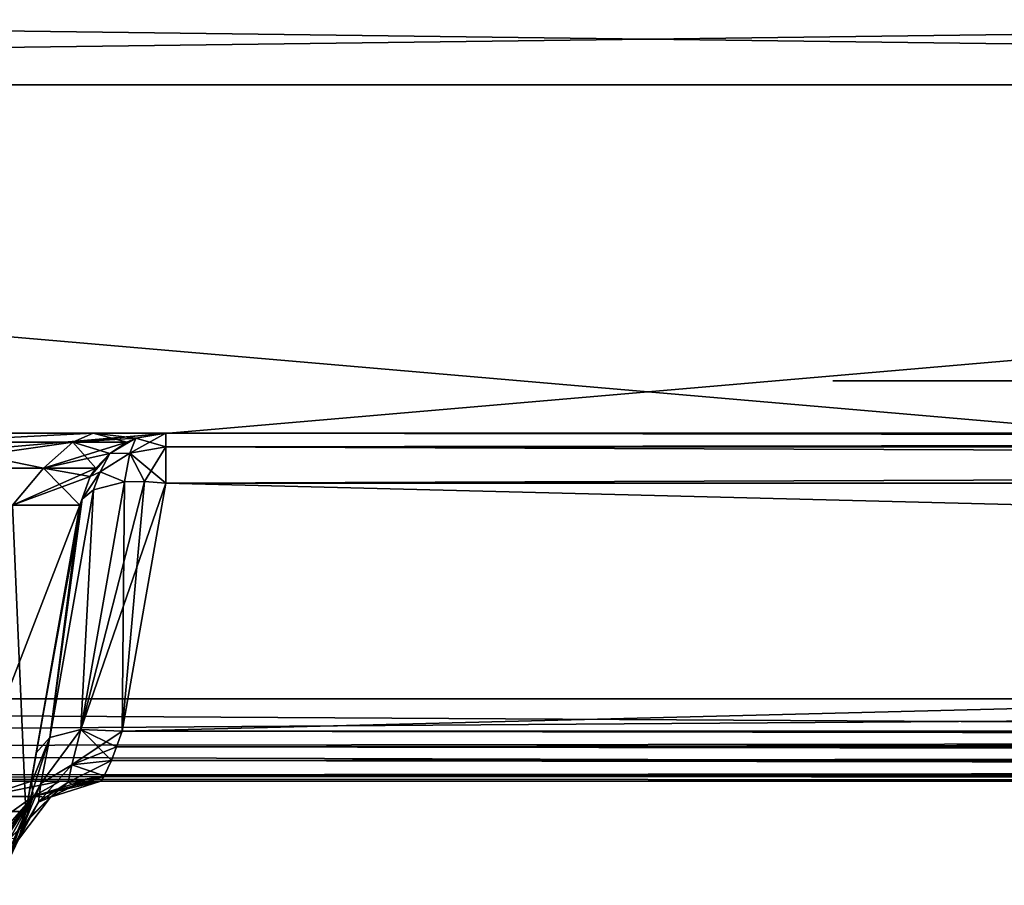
# Model space of a CAD drawing. Header units: millimetres. Extents: x -96 to 96, y -34 to 18.
# Tile 66 of 192: x -28.92 to -23.27, y -32.6 to -27.63. Entities that reach past the tile are written whole.
import ezdxf

# ---------------------------------------------------------------- set-up
doc = ezdxf.new("R2010")
doc.units = ezdxf.units.MM
doc.header["$LTSCALE"] = 65.185185
for name, color, linetype in [('103', 7, 'CONTINUOUS'), ('104', 7, 'CONTINUOUS'), ('181', 7, 'CONTINUOUS'), ('194', 7, 'CONTINUOUS'), ('238', 7, 'CONTINUOUS'), ('240', 7, 'CONTINUOUS'), ('241', 7, 'CONTINUOUS'), ('270', 7, 'CONTINUOUS'), ('275', 7, 'CONTINUOUS'), ('304', 7, 'CONTINUOUS'), ('320', 7, 'CONTINUOUS'), ('336', 7, 'CONTINUOUS'), ('352', 7, 'CONTINUOUS'), ('365', 7, 'CONTINUOUS'), ('381', 7, 'CONTINUOUS'), ('445', 7, 'CONTINUOUS'), ('447', 7, 'CONTINUOUS'), ('451', 7, 'CONTINUOUS'), ('456', 7, 'CONTINUOUS'), ('464', 7, 'CONTINUOUS'), ('465', 7, 'CONTINUOUS'), ('471', 7, 'CONTINUOUS'), ('477', 7, 'CONTINUOUS'), ('517', 7, 'CONTINUOUS'), ('528', 7, 'CONTINUOUS'), ('529', 7, 'CONTINUOUS'), ('530', 7, 'CONTINUOUS'), ('531', 7, 'CONTINUOUS'), ('532', 7, 'CONTINUOUS'), ('533', 7, 'CONTINUOUS'), ('534', 7, 'CONTINUOUS'), ('535', 7, 'CONTINUOUS'), ('536', 7, 'CONTINUOUS'), ('537', 7, 'CONTINUOUS'), ('538', 7, 'CONTINUOUS'), ('555', 7, 'CONTINUOUS'), ('556', 7, 'CONTINUOUS')]:
    doc.layers.add(name, color=color, linetype=linetype)

msp = doc.modelspace()

# ---------------------------------------------------------------- linework, layer by layer
at = {"layer": '103', "color": 7, "linetype": 'Continuous'}
for points in [[(-29.6992, -30, -8.5523), (-28.4977, -30, -10.6336), (-29.6992, -30, 8.5523), (-29.6992, -30, -8.5523)], [(-29.6992, -30, 8.5523), (-28.4977, -30, -10.6336), (-28.4977, -30, 10.6336), (-29.6992, -30, 8.5523)], [(-28.4977, -30, 10.6336), (-28.0805, -30, -13), (-28.0805, -30, 13), (-28.4977, -30, 10.6336)], [(-28.4977, -30, -10.6336), (-28.0805, -30, -13), (-28.4977, -30, 10.6336), (-28.4977, -30, -10.6336)], [(-28.0805, -30, -19.0906), (-22.25, -30, -14), (-28.0805, -30, -13), (-28.0805, -30, -19.0906)], [(28.0805, -30, -19.0906), (-22.25, -30, -14), (-28.0805, -30, -19.0906), (28.0805, -30, -19.0906)], [(-22.25, -30, -14), (-23.0153, -30, -13.8478), (-28.0805, -30, -13), (-22.25, -30, -14)], [(-23.0153, -30, -13.8478), (-23.6642, -30, -13.4142), (-28.0805, -30, -13), (-23.0153, -30, -13.8478)], [(-23.6642, -30, -13.4142), (-24.0978, -30, -12.7653), (-28.0805, -30, -13), (-23.6642, -30, -13.4142)], [(-28.0805, -30, 13), (-24.25, -30, -12), (-28.0805, -30, 19.0906), (-28.0805, -30, 13)], [(-28.0805, -30, -13), (-24.25, -30, -12), (-28.0805, -30, 13), (-28.0805, -30, -13)], [(-24.0978, -30, -12.7653), (-24.25, -30, -12), (-28.0805, -30, -13), (-24.0978, -30, -12.7653)], [(-24.25, -30, -12), (-24.25, -30, 12), (-28.0805, -30, 19.0906), (-24.25, -30, -12)], [(22.25, -30, 14), (28.0805, -30, 19.0906), (-28.0805, -30, 19.0906), (22.25, -30, 14)], [(-24.25, -30, 12), (-24.0978, -30, 12.7653), (-28.0805, -30, 19.0906), (-24.25, -30, 12)], [(-24.0978, -30, 12.7653), (-23.6642, -30, 13.4142), (-28.0805, -30, 19.0906), (-24.0978, -30, 12.7653)], [(-23.6642, -30, 13.4142), (-23.0153, -30, 13.8478), (-28.0805, -30, 19.0906), (-23.6642, -30, 13.4142)], [(-22.25, -30, 14), (22.25, -30, 14), (-28.0805, -30, 19.0906), (-22.25, -30, 14)], [(-23.0153, -30, 13.8478), (-22.25, -30, 14), (-28.0805, -30, 19.0906), (-23.0153, -30, 13.8478)]]:
    msp.add_3dface(points, dxfattribs=at)
at = {"layer": '104', "color": 7, "linetype": 'Continuous'}
for points in [[(-4.873, -32, 22.7624), (-45.25, -32, 22.7624), (-29.5069, -32, 21.7064), (-4.873, -32, 22.7624)], [(-45.25, -32, -22.7624), (-4.873, -32, -22.7624), (-45.0665, -32, -22.7276), (-45.25, -32, -22.7624)], [(-45.0665, -32, -22.7276), (-4.873, -32, -22.7624), (-45, -32, -22.6955), (-45.0665, -32, -22.7276)], [(-45, -32, -22.6955), (-4.873, -32, -22.7624), (-44.817, -32, -22.5124), (-45, -32, -22.6955)], [(-44.817, -32, -22.5124), (-4.873, -32, -22.7624), (-44.767, -32, -22.3918), (-44.817, -32, -22.5124)], [(-44.767, -32, -22.3918), (-4.873, -32, -22.7624), (-44.75, -32, -22.2624), (-44.767, -32, -22.3918)], [(-4.873, -32, -22.7624), (-40.8476, -32, -21.7064), (-44.75, -32, -22.2624), (-4.873, -32, -22.7624)], [(-29.5069, -32, -21.7064), (-40.8476, -32, -21.7064), (-4.873, -32, -22.7624), (-29.5069, -32, -21.7064)], [(-29.0521, -32, -21.6037), (-29.5069, -32, -21.7064), (-4.873, -32, -22.7624), (-29.0521, -32, -21.6037)], [(-29.1852, -32, 21.6564), (-4.873, -32, 22.7624), (-29.5069, -32, 21.7064), (-29.1852, -32, 21.6564)], [(-28.8509, -32, 21.4781), (-4.873, -32, 22.7624), (-29.1852, -32, 21.6564), (-28.8509, -32, 21.4781)], [(-28.6872, -32, -21.3157), (-29.0521, -32, -21.6037), (-4.873, -32, -22.7624), (-28.6872, -32, -21.3157)], [(-28.5598, -32, 21.115), (-4.873, -32, 22.7624), (-28.8509, -32, 21.4781), (-28.5598, -32, 21.115)], [(-28.5057, -32, -20.9808), (-28.6872, -32, -21.3157), (-4.873, -32, -22.7624), (-28.5057, -32, -20.9808)], [(-28.4539, -32, 20.6603), (-4.873, -32, 22.7624), (-28.5598, -32, 21.115), (-28.4539, -32, 20.6603)], [(-28.4539, -32, -20.6603), (-28.5057, -32, -20.9808), (-4.873, -32, -22.7624), (-28.4539, -32, -20.6603)], [(28.4539, -32, -20.6603), (-28.4539, -32, -20.6603), (4.873, -32, -22.7624), (28.4539, -32, -20.6603)], [(28.4539, -32, 20.6603), (-4.873, -32, 22.7624), (-28.4539, -32, 20.6603), (28.4539, -32, 20.6603)], [(-0.75, -32, -22.7975), (0, -32, -22.5966), (-28.4539, -32, -20.6603), (-0.75, -32, -22.7975)], [(-28.4539, -32, -20.6603), (0, -32, -22.5966), (4.873, -32, -22.7624), (-28.4539, -32, -20.6603)], [(-0.75, -32, -22.7975), (-28.4539, -32, -20.6603), (-4.873, -32, -22.7624), (-0.75, -32, -22.7975)]]:
    msp.add_3dface(points, dxfattribs=at)
at = {"layer": '181', "color": 7, "linetype": 'Continuous'}
for points in [[(-24.25, -29.7, 12), (-24.0978, -29.7, -12.7654), (-24.0978, -29.7, 12.7654), (-24.25, -29.7, 12)], [(-24.25, -29.7, -12), (-24.0978, -29.7, -12.7654), (-24.25, -29.7, 12), (-24.25, -29.7, -12)], [(-24.0978, -29.7, 12.7654), (-23.6642, -29.7, -13.4142), (-23.6642, -29.7, 13.4142), (-24.0978, -29.7, 12.7654)], [(-24.0978, -29.7, -12.7654), (-23.6642, -29.7, -13.4142), (-24.0978, -29.7, 12.7654), (-24.0978, -29.7, -12.7654)], [(-23.6642, -29.7, -13.4142), (-23.0154, -29.7, -13.8478), (-23.6642, -29.7, 13.4142), (-23.6642, -29.7, -13.4142)], [(-23.6642, -29.7, 13.4142), (-23.0154, -29.7, -13.8478), (-23.0154, -29.7, 13.8478), (-23.6642, -29.7, 13.4142)]]:
    msp.add_3dface(points, dxfattribs=at)
at = {"layer": '194', "color": 7, "linetype": 'Continuous'}
for points in [[(-4.873, -31.5262, -23.2618), (-45.75, -31.5262, -23.2618), (-4.873, -28, -23.4466), (-4.873, -31.5262, -23.2618)], [(-45.75, -31.5262, -23.2618), (-45.75, -28, -23.4466), (-4.873, -28, -23.4466), (-45.75, -31.5262, -23.2618)]]:
    msp.add_3dface(points, dxfattribs=at)
at = {"layer": '238', "color": 7, "linetype": 'Continuous'}
for points in [[(-4.873, -31.5262, 23.2618), (-4.873, -28, 23.4466), (-45.75, -28, 23.4466), (-4.873, -31.5262, 23.2618)], [(-4.873, -31.5262, 23.2618), (-45.75, -28, 23.4466), (-45.75, -31.5262, 23.2618), (-4.873, -31.5262, 23.2618)]]:
    msp.add_3dface(points, dxfattribs=at)
at = {"layer": '240', "color": 7, "linetype": 'Continuous'}
for points in [[(-4.873, -28, 23.4466), (-4.873, -27.4738, 23.419), (-45.75, -27.4738, 23.419), (-4.873, -28, 23.4466)], [(-45.75, -28, 23.4466), (-4.873, -28, 23.4466), (-45.75, -27.4738, 23.419), (-45.75, -28, 23.4466)]]:
    msp.add_3dface(points, dxfattribs=at)
at = {"layer": '241', "color": 7, "linetype": 'Continuous'}
for points in [[(-4.873, -27.4738, -23.419), (-45.75, -28, -23.4466), (-45.75, -27.4738, -23.419), (-4.873, -27.4738, -23.419)], [(-4.873, -28, -23.4466), (-45.75, -28, -23.4466), (-4.873, -27.4738, -23.419), (-4.873, -28, -23.4466)]]:
    msp.add_3dface(points, dxfattribs=at)
at = {"layer": '270', "color": 7, "linetype": 'Continuous'}
for points in [[(-45.75, -31.8106, -23.1543), (-45.75, -31.5262, -23.2618), (-4.873, -31.7647, -23.1866), (-45.75, -31.8106, -23.1543)], [(-45.75, -31.5262, -23.2618), (-4.873, -31.5262, -23.2618), (-4.873, -31.7647, -23.1866), (-45.75, -31.5262, -23.2618)], [(-4.873, -31.9373, -23.0049), (-45.75, -31.8106, -23.1543), (-4.873, -31.7647, -23.1866), (-4.873, -31.9373, -23.0049)], [(-45.75, -31.9802, -22.9019), (-45.75, -31.8106, -23.1543), (-4.873, -31.9373, -23.0049), (-45.75, -31.9802, -22.9019)], [(-4.873, -32, -22.7624), (-45.75, -31.9802, -22.9019), (-4.873, -31.9373, -23.0049), (-4.873, -32, -22.7624)], [(-4.873, -32, -22.7624), (-45.25, -32, -22.7624), (-45.75, -31.9802, -22.9019), (-4.873, -32, -22.7624)]]:
    msp.add_3dface(points, dxfattribs=at)
at = {"layer": '275', "color": 7, "linetype": 'Continuous'}
for points in [[(-4.873, -31.5262, 23.2618), (-45.75, -31.5262, 23.2618), (-45.75, -31.8106, 23.1543), (-4.873, -31.5262, 23.2618)], [(-4.873, -31.5262, 23.2618), (-45.75, -31.8106, 23.1543), (-4.873, -31.7647, 23.1866), (-4.873, -31.5262, 23.2618)], [(-4.873, -31.7647, 23.1866), (-45.75, -31.8106, 23.1543), (-4.873, -31.9373, 23.0049), (-4.873, -31.7647, 23.1866)], [(-45.75, -31.8106, 23.1543), (-45.75, -31.9802, 22.9019), (-4.873, -31.9373, 23.0049), (-45.75, -31.8106, 23.1543)], [(-45.75, -31.9802, 22.9019), (-45.25, -32, 22.7624), (-4.873, -31.9373, 23.0049), (-45.75, -31.9802, 22.9019)], [(-45.25, -32, 22.7624), (-4.873, -32, 22.7624), (-4.873, -31.9373, 23.0049), (-45.25, -32, 22.7624)]]:
    msp.add_3dface(points, dxfattribs=at)
at = {"layer": '304', "color": 7, "linetype": 'Continuous'}
for points in [[(28.0805, -30.2887, 19.5437), (28.3313, -31.7113, 20.2071), (-28.3313, -31.7113, 20.2071), (28.0805, -30.2887, 19.5437)], [(-28.0805, -30.2887, 19.5437), (28.0805, -30.2887, 19.5437), (-28.3313, -31.7113, 20.2071), (-28.0805, -30.2887, 19.5437)]]:
    msp.add_3dface(points, dxfattribs=at)
at = {"layer": '320', "color": 7, "linetype": 'Continuous'}
for points in [[(-28.3313, -31.7113, -20.2071), (28.3313, -31.7113, -20.2071), (-28.0805, -30.2887, -19.5437), (-28.3313, -31.7113, -20.2071)], [(28.3313, -31.7113, -20.2071), (28.0805, -30.2887, -19.5437), (-28.0805, -30.2887, -19.5437), (28.3313, -31.7113, -20.2071)]]:
    msp.add_3dface(points, dxfattribs=at)
at = {"layer": '336', "color": 7, "linetype": 'Continuous'}
for points in [[(-28.3313, -31.7113, 20.2071), (28.3635, -31.8026, 20.2622), (-28.3635, -31.8026, 20.2622), (-28.3313, -31.7113, 20.2071)], [(-28.3313, -31.7113, 20.2071), (28.3313, -31.7113, 20.2071), (28.3635, -31.8026, 20.2622), (-28.3313, -31.7113, 20.2071)], [(-28.3635, -31.8026, 20.2622), (28.3909, -31.8802, 20.3356), (-28.3909, -31.8802, 20.3356), (-28.3635, -31.8026, 20.2622)], [(28.3635, -31.8026, 20.2622), (28.3909, -31.8802, 20.3356), (-28.3635, -31.8026, 20.2622), (28.3635, -31.8026, 20.2622)], [(-28.3909, -31.8802, 20.3356), (28.4336, -31.9692, 20.4875), (-28.4336, -31.9692, 20.4875), (-28.3909, -31.8802, 20.3356)], [(28.3909, -31.8802, 20.3356), (28.4336, -31.9692, 20.4875), (-28.3909, -31.8802, 20.3356), (28.3909, -31.8802, 20.3356)], [(-28.435, -31.9715, 20.4938), (28.4539, -32, 20.6569), (-28.4539, -32, 20.6569), (-28.435, -31.9715, 20.4938)], [(-28.4336, -31.9692, 20.4875), (28.435, -31.9715, 20.4938), (-28.435, -31.9715, 20.4938), (-28.4336, -31.9692, 20.4875)], [(28.435, -31.9715, 20.4938), (28.4539, -32, 20.6569), (-28.435, -31.9715, 20.4938), (28.435, -31.9715, 20.4938)], [(28.4336, -31.9692, 20.4875), (28.435, -31.9715, 20.4938), (-28.4336, -31.9692, 20.4875), (28.4336, -31.9692, 20.4875)], [(-28.4539, -32, 20.6569), (28.4539, -32, 20.6569), (28.4539, -32, 20.6586), (-28.4539, -32, 20.6569)], [(-28.4539, -32, 20.6586), (-28.4539, -32, 20.6569), (28.4539, -32, 20.6586), (-28.4539, -32, 20.6586)], [(28.4539, -32, 20.6603), (-28.4539, -32, 20.6586), (28.4539, -32, 20.6586), (28.4539, -32, 20.6603)], [(28.4539, -32, 20.6603), (-28.4539, -32, 20.6603), (-28.4539, -32, 20.6586), (28.4539, -32, 20.6603)]]:
    msp.add_3dface(points, dxfattribs=at)
at = {"layer": '352', "color": 7, "linetype": 'Continuous'}
for points in [[(28.3635, -31.8026, -20.2622), (28.3313, -31.7113, -20.2071), (-28.3635, -31.8026, -20.2622), (28.3635, -31.8026, -20.2622)], [(28.3313, -31.7113, -20.2071), (-28.3313, -31.7113, -20.2071), (-28.3635, -31.8026, -20.2622), (28.3313, -31.7113, -20.2071)], [(-28.3909, -31.8802, -20.3356), (28.3635, -31.8026, -20.2622), (-28.3635, -31.8026, -20.2622), (-28.3909, -31.8802, -20.3356)], [(28.3909, -31.8802, -20.3356), (28.3635, -31.8026, -20.2622), (-28.3909, -31.8802, -20.3356), (28.3909, -31.8802, -20.3356)], [(28.4336, -31.9692, -20.4875), (28.3909, -31.8802, -20.3356), (-28.4336, -31.9692, -20.4875), (28.4336, -31.9692, -20.4875)], [(-28.4336, -31.9692, -20.4875), (28.3909, -31.8802, -20.3356), (-28.3909, -31.8802, -20.3356), (-28.4336, -31.9692, -20.4875)], [(28.4539, -32, -20.6569), (28.435, -31.9715, -20.4938), (-28.4539, -32, -20.6569), (28.4539, -32, -20.6569)], [(-28.4539, -32, -20.6569), (28.435, -31.9715, -20.4938), (-28.435, -31.9715, -20.4938), (-28.4539, -32, -20.6569)], [(-28.435, -31.9715, -20.4938), (28.4336, -31.9692, -20.4875), (-28.4336, -31.9692, -20.4875), (-28.435, -31.9715, -20.4938)], [(28.435, -31.9715, -20.4938), (28.4336, -31.9692, -20.4875), (-28.435, -31.9715, -20.4938), (28.435, -31.9715, -20.4938)], [(-28.4539, -32, -20.6603), (28.4539, -32, -20.6603), (28.4539, -32, -20.6586), (-28.4539, -32, -20.6603)], [(-28.4539, -32, -20.6603), (28.4539, -32, -20.6586), (-28.4539, -32, -20.6586), (-28.4539, -32, -20.6603)], [(-28.4539, -32, -20.6586), (28.4539, -32, -20.6569), (-28.4539, -32, -20.6569), (-28.4539, -32, -20.6586)], [(28.4539, -32, -20.6586), (28.4539, -32, -20.6569), (-28.4539, -32, -20.6586), (28.4539, -32, -20.6586)]]:
    msp.add_3dface(points, dxfattribs=at)
at = {"layer": '365', "color": 7, "linetype": 'Continuous'}
for points in [[(-28.0805, -30, 19.0906), (28.0805, -30, 19.0906), (28.0805, -30.0783, 19.3592), (-28.0805, -30, 19.0906)], [(-28.0805, -30, 19.0906), (28.0805, -30.0783, 19.3592), (-28.0805, -30.0783, 19.3592), (-28.0805, -30, 19.0906)], [(28.0805, -30.2887, 19.5437), (-28.0805, -30.2887, 19.5437), (-28.0805, -30.0783, 19.3592), (28.0805, -30.2887, 19.5437)], [(28.0805, -30.0783, 19.3592), (28.0805, -30.2887, 19.5437), (-28.0805, -30.0783, 19.3592), (28.0805, -30.0783, 19.3592)]]:
    msp.add_3dface(points, dxfattribs=at)
at = {"layer": '381', "color": 7, "linetype": 'Continuous'}
for points in [[(28.0805, -30.0783, -19.3592), (28.0805, -30, -19.0906), (-28.0805, -30.0783, -19.3592), (28.0805, -30.0783, -19.3592)], [(28.0805, -30, -19.0906), (-28.0805, -30, -19.0906), (-28.0805, -30.0783, -19.3592), (28.0805, -30, -19.0906)], [(-28.0805, -30.2887, -19.5437), (28.0805, -30.2887, -19.5437), (28.0805, -30.0783, -19.3592), (-28.0805, -30.2887, -19.5437)], [(-28.0805, -30.2887, -19.5437), (28.0805, -30.0783, -19.3592), (-28.0805, -30.0783, -19.3592), (-28.0805, -30.2887, -19.5437)]]:
    msp.add_3dface(points, dxfattribs=at)
at = {"layer": '445', "color": 7, "linetype": 'Continuous'}
for points in [[(-28.5729, -30.4132, 13), (-29.2522, -32.1736, 10.908), (-28.9605, -30.4132, 10.8018), (-28.5729, -30.4132, 13)], [(-28.8833, -32.1736, 13), (-29.2522, -32.1736, 10.908), (-28.5729, -30.4132, 13), (-28.8833, -32.1736, 13)]]:
    msp.add_3dface(points, dxfattribs=at)
at = {"layer": '447', "color": 7, "linetype": 'Continuous'}
for points in [[(-29.2522, -32.1736, -10.908), (-28.8833, -32.1736, -13), (-28.9605, -30.4132, -10.8018), (-29.2522, -32.1736, -10.908)], [(-28.8833, -32.1736, -13), (-28.5729, -30.4132, -13), (-28.9605, -30.4132, -10.8018), (-28.8833, -32.1736, -13)]]:
    msp.add_3dface(points, dxfattribs=at)
at = {"layer": '451', "color": 7, "linetype": 'Continuous'}
for points in [[(-28.5729, -30.4132, -13), (-28.8833, -32.1736, -13), (-28.8833, -32.1736, -20.0109), (-28.5729, -30.4132, -13)], [(-28.5729, -30.4132, -13), (-28.8833, -32.1736, -20.0109), (-28.8559, -32.0183, -19.8641), (-28.5729, -30.4132, -13)], [(-28.8237, -31.8358, -19.754), (-28.5729, -30.4132, -13), (-28.8559, -32.0183, -19.8641), (-28.8237, -31.8358, -19.754)], [(-28.5729, -30.4132, -19.0906), (-28.5729, -30.4132, -13), (-28.8237, -31.8358, -19.754), (-28.5729, -30.4132, -19.0906)]]:
    msp.add_3dface(points, dxfattribs=at)
at = {"layer": '456', "color": 7, "linetype": 'Continuous'}
for points in [[(-28.8833, -32.1736, 13), (-28.5729, -30.4132, 13), (-28.5729, -30.4132, 19.0906), (-28.8833, -32.1736, 13)], [(-28.8237, -31.8358, 19.754), (-28.8833, -32.1736, 13), (-28.5729, -30.4132, 19.0906), (-28.8237, -31.8358, 19.754)], [(-28.8559, -32.0183, 19.8641), (-28.8833, -32.1736, 13), (-28.8237, -31.8358, 19.754), (-28.8559, -32.0183, 19.8641)], [(-28.8833, -32.1736, 20.0109), (-28.8833, -32.1736, 13), (-28.8559, -32.0183, 19.8641), (-28.8833, -32.1736, 20.0109)]]:
    msp.add_3dface(points, dxfattribs=at)
at = {"layer": '464', "color": 7, "linetype": 'Continuous'}
for points in [[(-29.066, -32.5972, 13), (-28.8833, -32.1736, 13), (-29.0072, -32.5088, 20.6286), (-29.066, -32.5972, 13)], [(-29.0072, -32.5088, 20.6286), (-28.8833, -32.1736, 13), (-28.9253, -32.3333, 20.6534), (-29.0072, -32.5088, 20.6286)], [(-28.9253, -32.3333, 20.6534), (-28.8833, -32.1736, 13), (-28.9127, -32.2953, 20.3274), (-28.9253, -32.3333, 20.6534)], [(-28.9127, -32.2953, 20.3274), (-28.8833, -32.1736, 13), (-28.9117, -32.2923, 20.3148), (-28.9127, -32.2953, 20.3274)], [(-28.8833, -32.1736, 13), (-28.8833, -32.1736, 20.0109), (-28.9117, -32.2923, 20.3148), (-28.8833, -32.1736, 13)]]:
    msp.add_3dface(points, dxfattribs=at)
at = {"layer": '465', "color": 7, "linetype": 'Continuous'}
for points in [[(-29.2522, -32.1736, 10.908), (-28.8833, -32.1736, 13), (-29.3406, -32.5972, 11.2156), (-29.2522, -32.1736, 10.908)], [(-28.8833, -32.1736, 13), (-29.066, -32.5972, 13), (-29.3406, -32.5972, 11.2156), (-28.8833, -32.1736, 13)]]:
    msp.add_3dface(points, dxfattribs=at)
at = {"layer": '471', "color": 7, "linetype": 'Continuous'}
for points in [[(-28.8833, -32.1736, -20.0109), (-29.066, -32.5972, -13), (-28.9117, -32.2923, -20.3148), (-28.8833, -32.1736, -20.0109)], [(-28.8833, -32.1736, -20.0109), (-28.8833, -32.1736, -13), (-29.066, -32.5972, -13), (-28.8833, -32.1736, -20.0109)], [(-28.9117, -32.2923, -20.3148), (-29.066, -32.5972, -13), (-28.9127, -32.2953, -20.3273), (-28.9117, -32.2923, -20.3148)], [(-29.066, -32.5972, -13), (-28.9253, -32.3333, -20.6534), (-28.9127, -32.2953, -20.3273), (-29.066, -32.5972, -13)]]:
    msp.add_3dface(points, dxfattribs=at)
at = {"layer": '477', "color": 7, "linetype": 'Continuous'}
msp.add_3dface([(-28.8833, -32.1736, -13), (-29.2522, -32.1736, -10.908), (-29.066, -32.5972, -13), (-28.8833, -32.1736, -13)], dxfattribs=at)
at = {"layer": '517', "color": 7, "linetype": 'Continuous'}
for points in [[(-29.6992, -30, 8.5523), (-28.4977, -30, 10.6336), (-29.5155, -30.0531, 9.1597), (-29.6992, -30, 8.5523)], [(-29.5155, -30.0531, 9.1597), (-28.4977, -30, 10.6336), (-28.6145, -30.0531, 10.9867), (-29.5155, -30.0531, 9.1597)], [(-28.4977, -30, 10.6336), (-28.0805, -30, 13), (-28.6145, -30.0531, 10.9867), (-28.4977, -30, 10.6336)], [(-28.6145, -30.0531, 10.9867), (-28.0805, -30, 13), (-28.2515, -30.0302, 13), (-28.6145, -30.0531, 10.9867)], [(-29.6604, -30.2014, 9.2611), (-28.6145, -30.0531, 10.9867), (-28.7832, -30.2014, 11.0399), (-29.6604, -30.2014, 9.2611)], [(-29.5155, -30.0531, 9.1597), (-28.6145, -30.0531, 10.9867), (-29.6604, -30.2014, 9.2611), (-29.5155, -30.0531, 9.1597)], [(-28.6145, -30.0531, 10.9867), (-28.3046, -30.0531, 13), (-28.7832, -30.2014, 11.0399), (-28.6145, -30.0531, 10.9867)], [(-28.7832, -30.2014, 11.0399), (-28.3046, -30.0531, 13), (-28.4018, -30.117, 13), (-28.7832, -30.2014, 11.0399)], [(-28.3046, -30.0531, 13), (-28.6145, -30.0531, 10.9867), (-28.2515, -30.0302, 13), (-28.3046, -30.0531, 13)], [(-28.4815, -30.2014, 13), (-28.7832, -30.2014, 11.0399), (-28.4018, -30.117, 13), (-28.4815, -30.2014, 13)], [(-28.9605, -30.4132, 10.8018), (-29.6604, -30.2014, 9.2611), (-28.7832, -30.2014, 11.0399), (-28.9605, -30.4132, 10.8018)], [(-28.9605, -30.4132, 10.8018), (-28.7832, -30.2014, 11.0399), (-28.4815, -30.2014, 13), (-28.9605, -30.4132, 10.8018)], [(-28.9605, -30.4132, 10.8018), (-28.4815, -30.2014, 13), (-28.5135, -30.25, 13), (-28.9605, -30.4132, 10.8018)], [(-28.5729, -30.4132, 13), (-28.9605, -30.4132, 10.8018), (-28.5135, -30.25, 13), (-28.5729, -30.4132, 13)]]:
    msp.add_3dface(points, dxfattribs=at)
at = {"layer": '528', "color": 7, "linetype": 'Continuous'}
for points in [[(-28.62, -31.9061, 20.279), (-28.3909, -31.8802, 20.3356), (-28.6415, -32.0046, 20.451), (-28.62, -31.9061, 20.279)], [(-28.3909, -31.8802, 20.3356), (-28.4336, -31.9692, 20.4875), (-28.6415, -32.0046, 20.451), (-28.3909, -31.8802, 20.3356)], [(-28.7975, -32.0118, 20.162), (-28.62, -31.9061, 20.279), (-28.8113, -32.1195, 20.3896), (-28.7975, -32.0118, 20.162)], [(-28.8113, -32.1195, 20.3896), (-28.62, -31.9061, 20.279), (-28.6415, -32.0046, 20.451), (-28.8113, -32.1195, 20.3896)], [(-28.6415, -32.0046, 20.451), (-28.4336, -31.9692, 20.4875), (-28.6053, -32.0235, 20.6563), (-28.6415, -32.0046, 20.451)], [(-28.4336, -31.9692, 20.4875), (-28.435, -31.9715, 20.4938), (-28.6053, -32.0235, 20.6563), (-28.4336, -31.9692, 20.4875)], [(-28.435, -31.9715, 20.4938), (-28.4539, -32, 20.6569), (-28.6053, -32.0235, 20.6563), (-28.435, -31.9715, 20.4938)], [(-28.9117, -32.2923, 20.3148), (-28.8833, -32.1736, 20.0109), (-28.7975, -32.0118, 20.162), (-28.9117, -32.2923, 20.3148)], [(-28.9117, -32.2923, 20.3148), (-28.7975, -32.0118, 20.162), (-28.8113, -32.1195, 20.3896), (-28.9117, -32.2923, 20.3148)], [(-28.8113, -32.1195, 20.3896), (-28.6415, -32.0046, 20.451), (-28.7425, -32.0917, 20.6555), (-28.8113, -32.1195, 20.3896)], [(-28.7425, -32.0917, 20.6555), (-28.6415, -32.0046, 20.451), (-28.6053, -32.0235, 20.6563), (-28.7425, -32.0917, 20.6555)], [(-28.8526, -32.1984, 20.6545), (-28.8113, -32.1195, 20.3896), (-28.7425, -32.0917, 20.6555), (-28.8526, -32.1984, 20.6545)], [(-28.9253, -32.3333, 20.6534), (-28.9127, -32.2953, 20.3274), (-28.8113, -32.1195, 20.3896), (-28.9253, -32.3333, 20.6534)], [(-28.9253, -32.3333, 20.6534), (-28.8113, -32.1195, 20.3896), (-28.8526, -32.1984, 20.6545), (-28.9253, -32.3333, 20.6534)], [(-28.9127, -32.2953, 20.3274), (-28.9117, -32.2923, 20.3148), (-28.8113, -32.1195, 20.3896), (-28.9127, -32.2953, 20.3274)]]:
    msp.add_3dface(points, dxfattribs=at)
at = {"layer": '529', "color": 7, "linetype": 'Continuous'}
for points in [[(-28.62, -31.9061, 20.279), (-28.7975, -32.0118, 20.162), (-28.5676, -31.7029, 20.1359), (-28.62, -31.9061, 20.279)], [(-28.5676, -31.7029, 20.1359), (-28.7975, -32.0118, 20.162), (-28.7463, -31.748, 19.9715), (-28.5676, -31.7029, 20.1359)], [(-28.3313, -31.7113, 20.2071), (-28.62, -31.9061, 20.279), (-28.5676, -31.7029, 20.1359), (-28.3313, -31.7113, 20.2071)], [(-28.3313, -31.7113, 20.2071), (-28.3635, -31.8026, 20.2622), (-28.62, -31.9061, 20.279), (-28.3313, -31.7113, 20.2071)], [(-28.8833, -32.1736, 20.0109), (-28.8559, -32.0183, 19.8641), (-28.7463, -31.748, 19.9715), (-28.8833, -32.1736, 20.0109)], [(-28.7975, -32.0118, 20.162), (-28.8833, -32.1736, 20.0109), (-28.7463, -31.748, 19.9715), (-28.7975, -32.0118, 20.162)], [(-28.8559, -32.0183, 19.8641), (-28.8237, -31.8358, 19.754), (-28.7463, -31.748, 19.9715), (-28.8559, -32.0183, 19.8641)], [(-28.3635, -31.8026, 20.2622), (-28.3909, -31.8802, 20.3356), (-28.62, -31.9061, 20.279), (-28.3635, -31.8026, 20.2622)]]:
    msp.add_3dface(points, dxfattribs=at)
at = {"layer": '530', "color": 7, "linetype": 'Continuous'}
for points in [[(-28.2024, -30.2776, 19.5215), (-28.5676, -31.7029, 20.1359), (-28.3168, -30.2802, 19.4725), (-28.2024, -30.2776, 19.5215)], [(-28.0805, -30.2887, 19.5437), (-28.5676, -31.7029, 20.1359), (-28.2024, -30.2776, 19.5215), (-28.0805, -30.2887, 19.5437)], [(-28.3168, -30.2802, 19.4725), (-28.5676, -31.7029, 20.1359), (-28.4954, -30.3254, 19.3081), (-28.3168, -30.2802, 19.4725)], [(-28.0805, -30.2887, 19.5437), (-28.3313, -31.7113, 20.2071), (-28.5676, -31.7029, 20.1359), (-28.0805, -30.2887, 19.5437)], [(-28.4954, -30.3254, 19.3081), (-28.7463, -31.748, 19.9715), (-28.5597, -30.3798, 19.1672), (-28.4954, -30.3254, 19.3081)], [(-28.5676, -31.7029, 20.1359), (-28.7463, -31.748, 19.9715), (-28.4954, -30.3254, 19.3081), (-28.5676, -31.7029, 20.1359)], [(-28.8237, -31.8358, 19.754), (-28.5729, -30.4132, 19.0906), (-28.5597, -30.3798, 19.1672), (-28.8237, -31.8358, 19.754)], [(-28.7463, -31.748, 19.9715), (-28.8237, -31.8358, 19.754), (-28.5597, -30.3798, 19.1672), (-28.7463, -31.748, 19.9715)]]:
    msp.add_3dface(points, dxfattribs=at)
at = {"layer": '531', "color": 7, "linetype": 'Continuous'}
for points in [[(-28.2515, -30.0302, 19.0906), (-28.0805, -30, 19.0906), (-28.2874, -30.1161, 19.3352), (-28.2515, -30.0302, 19.0906)], [(-28.0805, -30, 19.0906), (-28.0805, -30.0783, 19.3592), (-28.2874, -30.1161, 19.3352), (-28.0805, -30, 19.0906)], [(-28.4018, -30.117, 19.0906), (-28.2515, -30.0302, 19.0906), (-28.2874, -30.1161, 19.3352), (-28.4018, -30.117, 19.0906)], [(-28.5135, -30.25, 19.0906), (-28.4018, -30.117, 19.0906), (-28.4572, -30.2228, 19.2672), (-28.5135, -30.25, 19.0906)], [(-28.3168, -30.2802, 19.4725), (-28.4572, -30.2228, 19.2672), (-28.2874, -30.1161, 19.3352), (-28.3168, -30.2802, 19.4725)], [(-28.4572, -30.2228, 19.2672), (-28.4018, -30.117, 19.0906), (-28.2874, -30.1161, 19.3352), (-28.4572, -30.2228, 19.2672)], [(-28.2024, -30.2776, 19.5215), (-28.3168, -30.2802, 19.4725), (-28.2874, -30.1161, 19.3352), (-28.2024, -30.2776, 19.5215)], [(-28.0805, -30.0783, 19.3592), (-28.2024, -30.2776, 19.5215), (-28.2874, -30.1161, 19.3352), (-28.0805, -30.0783, 19.3592)], [(-28.0805, -30.0783, 19.3592), (-28.0805, -30.2887, 19.5437), (-28.2024, -30.2776, 19.5215), (-28.0805, -30.0783, 19.3592)], [(-28.4954, -30.3254, 19.3081), (-28.5597, -30.3798, 19.1672), (-28.4572, -30.2228, 19.2672), (-28.4954, -30.3254, 19.3081)], [(-28.5597, -30.3798, 19.1672), (-28.5135, -30.25, 19.0906), (-28.4572, -30.2228, 19.2672), (-28.5597, -30.3798, 19.1672)], [(-28.3168, -30.2802, 19.4725), (-28.4954, -30.3254, 19.3081), (-28.4572, -30.2228, 19.2672), (-28.3168, -30.2802, 19.4725)], [(-28.5597, -30.3798, 19.1672), (-28.5729, -30.4132, 19.0906), (-28.5135, -30.25, 19.0906), (-28.5597, -30.3798, 19.1672)]]:
    msp.add_3dface(points, dxfattribs=at)
at = {"layer": '532', "color": 7, "linetype": 'Continuous'}
for points in [[(-28.2515, -30.0302, 13), (-28.0805, -30, 13), (-28.2515, -30.0302, 19.0906), (-28.2515, -30.0302, 13)], [(-28.0805, -30, 13), (-28.0805, -30, 19.0906), (-28.2515, -30.0302, 19.0906), (-28.0805, -30, 13)], [(-28.2515, -30.0302, 13), (-28.2515, -30.0302, 19.0906), (-28.4018, -30.117, 19.0906), (-28.2515, -30.0302, 13)], [(-28.3046, -30.0531, 13), (-28.2515, -30.0302, 13), (-28.4018, -30.117, 19.0906), (-28.3046, -30.0531, 13)], [(-28.4018, -30.117, 13), (-28.3046, -30.0531, 13), (-28.4018, -30.117, 19.0906), (-28.4018, -30.117, 13)], [(-28.4018, -30.117, 13), (-28.4018, -30.117, 19.0906), (-28.5135, -30.25, 19.0906), (-28.4018, -30.117, 13)], [(-28.4815, -30.2014, 13), (-28.4018, -30.117, 13), (-28.5135, -30.25, 19.0906), (-28.4815, -30.2014, 13)], [(-28.5135, -30.25, 13), (-28.4815, -30.2014, 13), (-28.5135, -30.25, 19.0906), (-28.5135, -30.25, 13)], [(-28.5729, -30.4132, 19.0906), (-28.5729, -30.4132, 13), (-28.5135, -30.25, 13), (-28.5729, -30.4132, 19.0906)], [(-28.5729, -30.4132, 19.0906), (-28.5135, -30.25, 13), (-28.5135, -30.25, 19.0906), (-28.5729, -30.4132, 19.0906)]]:
    msp.add_3dface(points, dxfattribs=at)
at = {"layer": '533', "color": 7, "linetype": 'Continuous'}
for points in [[(-28.4977, -30, -10.6336), (-29.6992, -30, -8.5523), (-29.5155, -30.0531, -9.1597), (-28.4977, -30, -10.6336)], [(-28.6145, -30.0531, -10.9867), (-28.4977, -30, -10.6336), (-29.5155, -30.0531, -9.1597), (-28.6145, -30.0531, -10.9867)], [(-28.3046, -30.0531, -13), (-28.4977, -30, -10.6336), (-28.6145, -30.0531, -10.9867), (-28.3046, -30.0531, -13)], [(-28.2515, -30.0302, -13), (-28.4977, -30, -10.6336), (-28.3046, -30.0531, -13), (-28.2515, -30.0302, -13)], [(-28.0805, -30, -13), (-28.4977, -30, -10.6336), (-28.2515, -30.0302, -13), (-28.0805, -30, -13)], [(-28.7832, -30.2014, -11.0399), (-29.5155, -30.0531, -9.1597), (-29.6604, -30.2014, -9.2611), (-28.7832, -30.2014, -11.0399)], [(-28.6145, -30.0531, -10.9867), (-29.5155, -30.0531, -9.1597), (-28.7832, -30.2014, -11.0399), (-28.6145, -30.0531, -10.9867)], [(-28.4815, -30.2014, -13), (-28.6145, -30.0531, -10.9867), (-28.7832, -30.2014, -11.0399), (-28.4815, -30.2014, -13)], [(-28.3046, -30.0531, -13), (-28.6145, -30.0531, -10.9867), (-28.4018, -30.117, -13), (-28.3046, -30.0531, -13)], [(-28.4018, -30.117, -13), (-28.6145, -30.0531, -10.9867), (-28.4815, -30.2014, -13), (-28.4018, -30.117, -13)], [(-28.9605, -30.4132, -10.8018), (-28.7832, -30.2014, -11.0399), (-29.6604, -30.2014, -9.2611), (-28.9605, -30.4132, -10.8018)], [(-28.9605, -30.4132, -10.8018), (-28.5729, -30.4132, -13), (-28.7832, -30.2014, -11.0399), (-28.9605, -30.4132, -10.8018)], [(-28.7832, -30.2014, -11.0399), (-28.5729, -30.4132, -13), (-28.5135, -30.25, -13), (-28.7832, -30.2014, -11.0399)], [(-28.4815, -30.2014, -13), (-28.7832, -30.2014, -11.0399), (-28.5135, -30.25, -13), (-28.4815, -30.2014, -13)]]:
    msp.add_3dface(points, dxfattribs=at)
at = {"layer": '534', "color": 7, "linetype": 'Continuous'}
for points in [[(-28.0805, -30, -19.0906), (-28.2515, -30.0302, -13), (-28.2515, -30.0302, -19.0906), (-28.0805, -30, -19.0906)], [(-28.0805, -30, -19.0906), (-28.0805, -30, -13), (-28.2515, -30.0302, -13), (-28.0805, -30, -19.0906)], [(-28.2515, -30.0302, -19.0906), (-28.3046, -30.0531, -13), (-28.4018, -30.117, -19.0906), (-28.2515, -30.0302, -19.0906)], [(-28.3046, -30.0531, -13), (-28.4018, -30.117, -13), (-28.4018, -30.117, -19.0906), (-28.3046, -30.0531, -13)], [(-28.2515, -30.0302, -13), (-28.3046, -30.0531, -13), (-28.2515, -30.0302, -19.0906), (-28.2515, -30.0302, -13)], [(-28.4018, -30.117, -19.0906), (-28.4815, -30.2014, -13), (-28.5135, -30.25, -19.0906), (-28.4018, -30.117, -19.0906)], [(-28.4018, -30.117, -13), (-28.4815, -30.2014, -13), (-28.4018, -30.117, -19.0906), (-28.4018, -30.117, -13)], [(-28.4815, -30.2014, -13), (-28.5135, -30.25, -13), (-28.5135, -30.25, -19.0906), (-28.4815, -30.2014, -13)], [(-28.5729, -30.4132, -13), (-28.5729, -30.4132, -19.0906), (-28.5135, -30.25, -19.0906), (-28.5729, -30.4132, -13)], [(-28.5135, -30.25, -13), (-28.5729, -30.4132, -13), (-28.5135, -30.25, -19.0906), (-28.5135, -30.25, -13)]]:
    msp.add_3dface(points, dxfattribs=at)
at = {"layer": '535', "color": 7, "linetype": 'Continuous'}
for points in [[(-28.0805, -30.0783, -19.3592), (-28.0805, -30, -19.0906), (-28.2515, -30.0302, -19.0906), (-28.0805, -30.0783, -19.3592)], [(-28.2515, -30.0302, -19.0906), (-28.4018, -30.117, -19.0906), (-28.2874, -30.1161, -19.3352), (-28.2515, -30.0302, -19.0906)], [(-28.0805, -30.0783, -19.3592), (-28.2515, -30.0302, -19.0906), (-28.2874, -30.1161, -19.3352), (-28.0805, -30.0783, -19.3592)], [(-28.4018, -30.117, -19.0906), (-28.5135, -30.25, -19.0906), (-28.4572, -30.2228, -19.2672), (-28.4018, -30.117, -19.0906)], [(-28.4018, -30.117, -19.0906), (-28.4572, -30.2228, -19.2672), (-28.2874, -30.1161, -19.3352), (-28.4018, -30.117, -19.0906)], [(-28.4572, -30.2228, -19.2672), (-28.3168, -30.2802, -19.4725), (-28.2874, -30.1161, -19.3352), (-28.4572, -30.2228, -19.2672)], [(-28.3168, -30.2802, -19.4725), (-28.2024, -30.2776, -19.5215), (-28.2874, -30.1161, -19.3352), (-28.3168, -30.2802, -19.4725)], [(-28.0805, -30.2887, -19.5437), (-28.0805, -30.0783, -19.3592), (-28.2874, -30.1161, -19.3352), (-28.0805, -30.2887, -19.5437)], [(-28.2024, -30.2776, -19.5215), (-28.0805, -30.2887, -19.5437), (-28.2874, -30.1161, -19.3352), (-28.2024, -30.2776, -19.5215)], [(-28.5597, -30.3798, -19.1672), (-28.4954, -30.3254, -19.3081), (-28.4572, -30.2228, -19.2672), (-28.5597, -30.3798, -19.1672)], [(-28.5135, -30.25, -19.0906), (-28.5597, -30.3798, -19.1672), (-28.4572, -30.2228, -19.2672), (-28.5135, -30.25, -19.0906)], [(-28.4954, -30.3254, -19.3081), (-28.3168, -30.2802, -19.4725), (-28.4572, -30.2228, -19.2672), (-28.4954, -30.3254, -19.3081)], [(-28.5135, -30.25, -19.0906), (-28.5729, -30.4132, -19.0906), (-28.5597, -30.3798, -19.1672), (-28.5135, -30.25, -19.0906)]]:
    msp.add_3dface(points, dxfattribs=at)
at = {"layer": '536', "color": 7, "linetype": 'Continuous'}
for points in [[(-28.3168, -30.2802, -19.4725), (-28.4954, -30.3254, -19.3081), (-28.5676, -31.7029, -20.1359), (-28.3168, -30.2802, -19.4725)], [(-28.3313, -31.7113, -20.2071), (-28.3168, -30.2802, -19.4725), (-28.5676, -31.7029, -20.1359), (-28.3313, -31.7113, -20.2071)], [(-28.3313, -31.7113, -20.2071), (-28.0805, -30.2887, -19.5437), (-28.2024, -30.2776, -19.5215), (-28.3313, -31.7113, -20.2071)], [(-28.3313, -31.7113, -20.2071), (-28.2024, -30.2776, -19.5215), (-28.3168, -30.2802, -19.4725), (-28.3313, -31.7113, -20.2071)], [(-28.4954, -30.3254, -19.3081), (-28.5597, -30.3798, -19.1672), (-28.7463, -31.748, -19.9715), (-28.4954, -30.3254, -19.3081)], [(-28.5676, -31.7029, -20.1359), (-28.4954, -30.3254, -19.3081), (-28.7463, -31.748, -19.9715), (-28.5676, -31.7029, -20.1359)], [(-28.5729, -30.4132, -19.0906), (-28.8237, -31.8358, -19.754), (-28.7463, -31.748, -19.9715), (-28.5729, -30.4132, -19.0906)], [(-28.5597, -30.3798, -19.1672), (-28.5729, -30.4132, -19.0906), (-28.7463, -31.748, -19.9715), (-28.5597, -30.3798, -19.1672)]]:
    msp.add_3dface(points, dxfattribs=at)
at = {"layer": '537', "color": 7, "linetype": 'Continuous'}
for points in [[(-28.62, -31.9061, -20.279), (-28.5676, -31.7029, -20.1359), (-28.7975, -32.0118, -20.162), (-28.62, -31.9061, -20.279)], [(-28.5676, -31.7029, -20.1359), (-28.7463, -31.748, -19.9715), (-28.7975, -32.0118, -20.162), (-28.5676, -31.7029, -20.1359)], [(-28.3909, -31.8802, -20.3356), (-28.5676, -31.7029, -20.1359), (-28.62, -31.9061, -20.279), (-28.3909, -31.8802, -20.3356)], [(-28.3909, -31.8802, -20.3356), (-28.3635, -31.8026, -20.2622), (-28.5676, -31.7029, -20.1359), (-28.3909, -31.8802, -20.3356)], [(-28.3635, -31.8026, -20.2622), (-28.3313, -31.7113, -20.2071), (-28.5676, -31.7029, -20.1359), (-28.3635, -31.8026, -20.2622)], [(-28.7463, -31.748, -19.9715), (-28.8833, -32.1736, -20.0109), (-28.7975, -32.0118, -20.162), (-28.7463, -31.748, -19.9715)], [(-28.8559, -32.0183, -19.8641), (-28.8833, -32.1736, -20.0109), (-28.7463, -31.748, -19.9715), (-28.8559, -32.0183, -19.8641)], [(-28.8237, -31.8358, -19.754), (-28.8559, -32.0183, -19.8641), (-28.7463, -31.748, -19.9715), (-28.8237, -31.8358, -19.754)]]:
    msp.add_3dface(points, dxfattribs=at)
at = {"layer": '538', "color": 7, "linetype": 'Continuous'}
for points in [[(-28.4336, -31.9692, -20.4875), (-28.3909, -31.8802, -20.3356), (-28.62, -31.9061, -20.279), (-28.4336, -31.9692, -20.4875)], [(-28.62, -31.9061, -20.279), (-28.7975, -32.0118, -20.162), (-28.8113, -32.1195, -20.3896), (-28.62, -31.9061, -20.279)], [(-28.62, -31.9061, -20.279), (-28.8113, -32.1195, -20.3896), (-28.6415, -32.0046, -20.451), (-28.62, -31.9061, -20.279)], [(-28.4336, -31.9692, -20.4875), (-28.62, -31.9061, -20.279), (-28.6415, -32.0046, -20.451), (-28.4336, -31.9692, -20.4875)], [(-28.435, -31.9715, -20.4938), (-28.4336, -31.9692, -20.4875), (-28.6415, -32.0046, -20.451), (-28.435, -31.9715, -20.4938)], [(-28.4539, -32, -20.6569), (-28.435, -31.9715, -20.4938), (-28.6415, -32.0046, -20.451), (-28.4539, -32, -20.6569)], [(-28.8833, -32.1736, -20.0109), (-28.9117, -32.2923, -20.3148), (-28.7975, -32.0118, -20.162), (-28.8833, -32.1736, -20.0109)], [(-28.7975, -32.0118, -20.162), (-28.9117, -32.2923, -20.3148), (-28.8113, -32.1195, -20.3896), (-28.7975, -32.0118, -20.162)], [(-28.8113, -32.1195, -20.3896), (-28.7425, -32.0917, -20.6555), (-28.6415, -32.0046, -20.451), (-28.8113, -32.1195, -20.3896)], [(-28.7425, -32.0917, -20.6555), (-28.6053, -32.0235, -20.6563), (-28.6415, -32.0046, -20.451), (-28.7425, -32.0917, -20.6555)], [(-28.6053, -32.0235, -20.6563), (-28.4539, -32, -20.6569), (-28.6415, -32.0046, -20.451), (-28.6053, -32.0235, -20.6563)], [(-28.8526, -32.1984, -20.6545), (-28.7425, -32.0917, -20.6555), (-28.8113, -32.1195, -20.3896), (-28.8526, -32.1984, -20.6545)], [(-28.9117, -32.2923, -20.3148), (-28.8526, -32.1984, -20.6545), (-28.8113, -32.1195, -20.3896), (-28.9117, -32.2923, -20.3148)], [(-28.9127, -32.2953, -20.3273), (-28.9253, -32.3333, -20.6534), (-28.8526, -32.1984, -20.6545), (-28.9127, -32.2953, -20.3273)], [(-28.9117, -32.2923, -20.3148), (-28.9127, -32.2953, -20.3273), (-28.8526, -32.1984, -20.6545), (-28.9117, -32.2923, -20.3148)]]:
    msp.add_3dface(points, dxfattribs=at)
at = {"layer": '555', "color": 7, "linetype": 'Continuous'}
for points in [[(-28.8509, -32, 21.4781), (-29.1852, -32, 21.6564), (-29.1227, -32.0876, 21.3217), (-28.8509, -32, 21.4781)], [(-28.8411, -32.0876, 21.042), (-28.8509, -32, 21.4781), (-29.1227, -32.0876, 21.3217), (-28.8411, -32.0876, 21.042)], [(-28.5598, -32, 21.115), (-28.8509, -32, 21.4781), (-28.8411, -32.0876, 21.042), (-28.5598, -32, 21.115)], [(-28.7424, -32.0917, 20.6584), (-28.5598, -32, 21.115), (-28.8411, -32.0876, 21.042), (-28.7424, -32.0917, 20.6584)], [(-28.4539, -32, 20.6603), (-28.5598, -32, 21.115), (-28.7424, -32.0917, 20.6584), (-28.4539, -32, 20.6603)], [(-29.025, -32.3262, 20.9849), (-28.8411, -32.0876, 21.042), (-29.1227, -32.0876, 21.3217), (-29.025, -32.3262, 20.9849)], [(-29.025, -32.3262, 20.9849), (-28.9974, -32.3266, 20.9402), (-28.8411, -32.0876, 21.042), (-29.025, -32.3262, 20.9849)], [(-28.9974, -32.3266, 20.9402), (-28.9502, -32.3283, 20.8291), (-28.8411, -32.0876, 21.042), (-28.9974, -32.3266, 20.9402)], [(-28.9502, -32.3283, 20.8291), (-28.9252, -32.3332, 20.6572), (-28.8411, -32.0876, 21.042), (-28.9502, -32.3283, 20.8291)], [(-28.9252, -32.3332, 20.6572), (-28.7424, -32.0917, 20.6584), (-28.8411, -32.0876, 21.042), (-28.9252, -32.3332, 20.6572)]]:
    msp.add_3dface(points, dxfattribs=at)
at = {"layer": '556', "color": 7, "linetype": 'Continuous'}
for points in [[(-29.1226, -32.0877, -21.3217), (-28.6872, -32, -21.3157), (-28.8411, -32.0876, -21.042), (-29.1226, -32.0877, -21.3217)], [(-29.0521, -32, -21.6037), (-28.6872, -32, -21.3157), (-29.1226, -32.0877, -21.3217), (-29.0521, -32, -21.6037)], [(-28.8411, -32.0876, -21.042), (-28.4539, -32, -20.6603), (-28.7424, -32.0917, -20.6584), (-28.8411, -32.0876, -21.042)], [(-28.5057, -32, -20.9808), (-28.4539, -32, -20.6603), (-28.8411, -32.0876, -21.042), (-28.5057, -32, -20.9808)], [(-28.6872, -32, -21.3157), (-28.5057, -32, -20.9808), (-28.8411, -32.0876, -21.042), (-28.6872, -32, -21.3157)], [(-29.052, -32.326, -21.0212), (-29.1789, -32.3263, -21.1377), (-28.8411, -32.0876, -21.042), (-29.052, -32.326, -21.0212)], [(-29.1789, -32.3263, -21.1377), (-29.1226, -32.0877, -21.3217), (-28.8411, -32.0876, -21.042), (-29.1789, -32.3263, -21.1377)], [(-29.0058, -32.3265, -20.9549), (-29.052, -32.326, -21.0212), (-28.8411, -32.0876, -21.042), (-29.0058, -32.3265, -20.9549)], [(-28.9737, -32.3272, -20.8925), (-29.0058, -32.3265, -20.9549), (-28.8411, -32.0876, -21.042), (-28.9737, -32.3272, -20.8925)], [(-28.9737, -32.3272, -20.8925), (-28.8411, -32.0876, -21.042), (-28.7424, -32.0917, -20.6584), (-28.9737, -32.3272, -20.8925)], [(-28.9252, -32.3332, -20.6572), (-28.9737, -32.3272, -20.8925), (-28.7424, -32.0917, -20.6584), (-28.9252, -32.3332, -20.6572)]]:
    msp.add_3dface(points, dxfattribs=at)

doc.saveas('drawing.dxf')
